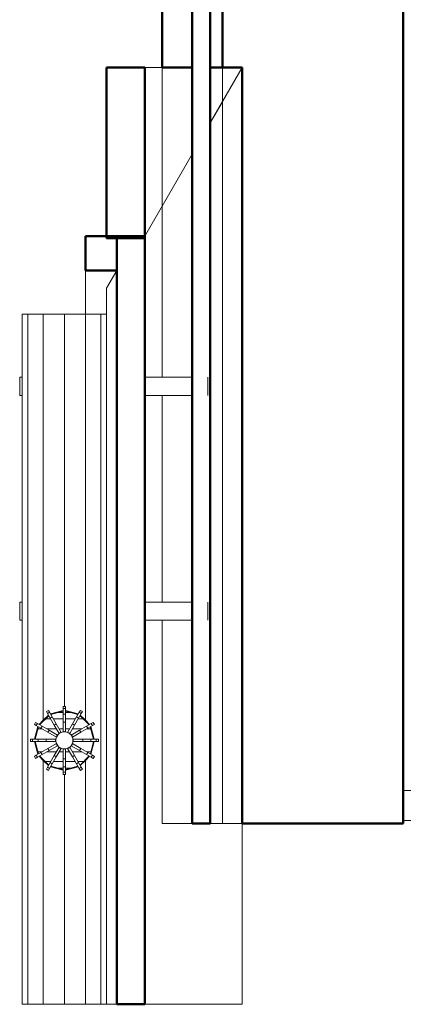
# Model space of a CAD drawing. Header units: millimetres. Extents: x -121 to 21826, y 1231 to 39091.
# Tile 2 of 66: x 7510 to 8146, y 28338 to 29972. Entities that reach past the tile are written whole.
import ezdxf

# ---------------------------------------------------------------- set-up
doc = ezdxf.new("R2010")
doc.units = ezdxf.units.MM
for name, color, linetype, lineweight in [('A-PART-____-MCUT', 2, 'Continuous', 50), ('A-PART-____-OTLN', 2, 'Continuous', 20), ('A-ROOF-____-MCUT', 132, 'Continuous', 50), ('A-ROOF-____-OTLN', 132, 'Continuous', 20), ('A-WALL-____-MCUT', 113, 'Continuous', 50), ('A-WALL-____-OTLN', 113, 'Continuous', 20), ('Q-SPCQ-____-OTLN', 91, 'Continuous', 20), ('Ограждение', 7, 'Continuous', 20)]:
    doc.layers.add(name, color=color, linetype=linetype, lineweight=lineweight)

# ---------------------------------------------------------------- blocks, each defined once
blk = doc.blocks.new('Family - V line-612029-В_Этаж 03_Канализация')
at = {"layer": 'A-ROOF-____-MCUT', "color": 9}
for p, q in [((-6905.4, -4091.3), (-6957.4, -4091.3)), ((-6957.4, -4091.3), (-6957.4, -4147.8)), ((-6905.4, -4147.8), (-6905.4, -4091.3)), ((-6957.4, -4147.8), (-6905.4, -4147.8))]:
    blk.add_line(p, q, dxfattribs=at)
at = {"layer": 'A-ROOF-____-OTLN', "color": 253}
for p, q in [((-6957.4, -4147.8), (-6957.4, -4220.7)), ((-6922.4, -4177.4), (-6905.4, -4147.8)), ((-6957.4, -4220.7), (-6922.4, -4220.7))]:
    blk.add_line(p, q, dxfattribs=at)
blk = doc.blocks.new('Family - RT - 006-612030-В_Этаж 03_Канализация')
blk.add_blockref('Family - V line-612029-В_Этаж 03_Канализация', (0, 0))
blk = doc.blocks.new('Family - V line-612032-В_Этаж 03_Канализация')
at = {"layer": 'A-ROOF-____-MCUT', "color": 9}
for p, q in [((-2491.7, -4099.6), (-2537.9, -4099.6)), ((-2537.9, -4099.6), (-2537.9, -5374.1)), ((-2491.7, -5374.1), (-2491.7, -4099.6)), ((-2537.9, -5374.1), (-2491.7, -5374.1))]:
    blk.add_line(p, q, dxfattribs=at)
at = {"layer": 'A-ROOF-____-OTLN', "color": 253}
for p, q in [((-2555, -5374.1), (-2555, -4185.7)), ((-2537.9, -5374.1), (-2555, -5374.1))]:
    blk.add_line(p, q, dxfattribs=at)
blk = doc.blocks.new('Family - RT - 006-612033-В_Этаж 03_Канализация')
blk.add_blockref('Family - V line-612032-В_Этаж 03_Канализация', (0, 0))
blk = doc.blocks.new('Family - V line-612035-В_Этаж 03_Канализация')
at = {"layer": 'A-ROOF-____-MCUT', "color": 9}
for p, q in [((-6869.9, -3811.3), (-6933.1, -3811.3)), ((-6933.1, -3811.3), (-6933.1, -4094.1)), ((-6869.9, -4094.1), (-6869.9, -3811.3)), ((-6933.1, -4094.1), (-6869.9, -4094.1))]:
    blk.add_line(p, q, dxfattribs=at)
blk = doc.blocks.new('Family - RT - 006-612036-В_Этаж 03_Канализация')
blk.add_blockref('Family - V line-612035-В_Этаж 03_Канализация', (0, 0))
blk = doc.blocks.new('Family - V line-612038-В_Этаж 03_Канализация')
at = {"layer": 'A-ROOF-____-OTLN', "color": 253}
for p, q in [((-2413, -3819.6), (-2491.7, -3819.6)), ((-2491.7, -4439.1), (-2491.7, -3819.6)), ((-2413, -4360.6), (-2413, -3819.6)), ((-2383, -4291.9), (-2383, -3819.6)), ((-2330.1, -3819.6), (-2383, -3819.6)), ((-2330.1, -3819.6), (-2383, -3911.3)), ((-2383, -3911.3), (-2330.1, -3819.6)), ((-2330.1, -3819.6), (-2330.1, -3858.8)), ((-2330.1, -3863.8), (-2330.1, -3858.8)), ((-2330.1, -4834.3), (-2330.1, -3863.8)), ((-2491.7, -4099.6), (-2413, -3963.2)), ((-2413, -3963.2), (-2491.7, -4099.6)), ((-2383, -4291.9), (-2383, -5074.1)), ((-2413, -4360.6), (-2413, -5074.1)), ((-2491.7, -4439.1), (-2491.7, -5240.5)), ((-2330.1, -4996.7), (-2330.1, -4834.3)), ((-2330.1, -4834.3), (-2330.1, -4834.3)), ((-2330.1, -5080.9), (-2330.1, -4996.7)), ((-2400, -5074.1), (-2413, -5074.1)), ((-2383, -5074.1), (-2400, -5074.1)), ((-2330.1, -5374.1), (-2330.1, -5080.9)), ((-2491.7, -5240.5), (-2491.7, -5263.8)), ((-2491.7, -5263.8), (-2491.7, -5374.1)), ((-2330.1, -5374.1), (-2491.7, -5374.1)), ((-2491.7, -5374.1), (-2343.8, -5374.1)), ((-2330.1, -5374.1), (-2491.7, -5374.1)), ((-2343.8, -5374.1), (-2330.1, -5374.1))]:
    blk.add_line(p, q, dxfattribs=at)
blk = doc.blocks.new('Family - RT - 006-612039-В_Этаж 03_Канализация')
blk.add_blockref('Family - V line-612038-В_Этаж 03_Канализация', (0, 0))
blk = doc.blocks.new('Прямая форма - V line-612225-В_Этаж 03_Канализация')
at = {"layer": 'Ограждение', "color": 253}
for p, q in [((3986.9, -5), (4036.4, -5)), ((3986.9, -5), (3986.9, -55)), ((3986.9, -55), (4036.4, -55))]:
    blk.add_line(p, q, dxfattribs=at)
blk = doc.blocks.new('Прямая форма - Steel - Stainless-612226-В_Этаж 03_Канализация')
blk.add_blockref('Прямая форма - V line-612225-В_Этаж 03_Канализация', (0, 0))
blk = doc.blocks.new('Прямая форма - RAILING - 004-612237-В_Этаж 03_Канализация')
blk.add_blockref('Прямая форма - Steel - Stainless-612226-В_Этаж 03_Канализация', (0, 0))
blk = doc.blocks.new('Family - V line-612255-В_Этаж 03_Канализация')
at = {"layer": 'A-PART-____-OTLN', "color": 253}
for p, q in [((3986.9, -5), (4036.4, -5)), ((3986.9, -5), (3986.9, -55)), ((3986.9, -55), (4036.4, -55))]:
    blk.add_line(p, q, dxfattribs=at)
blk = doc.blocks.new('Family - Steel - Stainless-612256-В_Этаж 03_Канализация')
blk.add_blockref('Family - V line-612255-В_Этаж 03_Канализация', (0, 0))
blk = doc.blocks.new('Прямая форма - Masonry Block - Structural-612727-В_Этаж 03_Канализация')
at = {"layer": 'A-WALL-____-MCUT', "color": 9}
for p, q in [((10350, 400), (6220, 400)), ((10350, 132.9), (10350, 400)), ((9095.5, 100), (9095.5, 132.9)), ((9095.5, 132.9), (10350, 132.9)), ((6220, 100), (9095.5, 100))]:
    blk.add_line(p, q, dxfattribs=at)
at = {"layer": 'A-WALL-____-OTLN', "color": 253}
for p, q in [((9152.5, 100), (9095.5, 132.9)), ((10350, 132.9), (10350, 100)), ((9152.5, 100), (9095.5, 100)), ((10350, 100), (9152.5, 100))]:
    blk.add_line(p, q, dxfattribs=at)
blk = doc.blocks.new('Прямая форма - Gypsum Plasterboard - Waterproof-612728-В_Этаж 03_Канализация')
at = {"layer": 'A-WALL-____-MCUT', "color": 9}
for p, q in [((9095.5, 50), (6220, 50)), ((9095.5, 0), (9095.5, 50)), ((6220, 0), (9095.5, 0))]:
    blk.add_line(p, q, dxfattribs=at)
at = {"layer": 'A-WALL-____-OTLN', "color": 253}
for p, q in [((9325.7, 0), (9239.1, 50)), ((10350, 50), (10350, 0)), ((9325.7, 0), (9095.5, 0)), ((9609.5, 0), (9325.7, 0)), ((9982.4, 0), (9639.5, 0)), ((10350, 0), (10012.4, 0))]:
    blk.add_line(p, q, dxfattribs=at)
blk = doc.blocks.new('Прямая форма - Concrete - Structural-612729-В_Этаж 03_Канализация')
at = {"layer": 'A-WALL-____-MCUT', "color": 9}
for p, q in [((9095.5, 100), (6220, 100)), ((9095.5, 80), (9095.5, 100)), ((6220, 80), (9095.5, 80))]:
    blk.add_line(p, q, dxfattribs=at)
at = {"layer": 'A-WALL-____-OTLN', "color": 253}
for p, q in [((9152.5, 100), (9095.5, 100)), ((9152.5, 100), (10350, 100)), ((9187.2, 80), (9152.5, 100)), ((10350, 100), (10350, 80))]:
    blk.add_line(p, q, dxfattribs=at)
blk = doc.blocks.new('Прямая форма - Insulation - Thermal Break-612730-В_Этаж 03_Канализация')
at = {"layer": 'A-WALL-____-MCUT', "color": 9}
for p, q in [((10350, 80), (6220, 80)), ((10350, 50), (10350, 80)), ((6220, 50), (10350, 50))]:
    blk.add_line(p, q, dxfattribs=at)
blk = doc.blocks.new('Прямая форма - SW - 004-612731-В_Этаж 03_Канализация')
for name in ['Прямая форма - Masonry Block - Structural-612727-В_Этаж 03_Канализация', 'Прямая форма - Concrete - Structural-612729-В_Этаж 03_Канализация', 'Прямая форма - Insulation - Thermal Break-612730-В_Этаж 03_Канализация', 'Прямая форма - Gypsum Plasterboard - Waterproof-612728-В_Этаж 03_Канализация']:
    blk.add_blockref(name, (0, 0))
blk = doc.blocks.new('Family - Masonry Block - Structural-612733-В_Этаж 03_Канализация')
at = {"layer": 'A-PART-____-MCUT', "color": 9}
for p, q in [((10350, 400), (6220, 400)), ((10350, 132.9), (10350, 400)), ((9095.5, 100), (9095.5, 132.9)), ((9095.5, 132.9), (10350, 132.9)), ((6220, 100), (9095.5, 100))]:
    blk.add_line(p, q, dxfattribs=at)
at = {"layer": 'A-PART-____-OTLN', "color": 253}
for p, q in [((9152.5, 100), (9095.5, 132.9)), ((10350, 132.9), (10350, 100)), ((9152.5, 100), (9095.5, 100)), ((10350, 100), (9152.5, 100))]:
    blk.add_line(p, q, dxfattribs=at)
blk = doc.blocks.new('Family - Gypsum Plasterboard - Waterproof-612737-В_Этаж 03_Канализация')
at = {"layer": 'A-PART-____-MCUT', "color": 9}
for p, q in [((9095.5, 50), (6220, 50)), ((9095.5, 0), (9095.5, 50)), ((6220, 0), (9095.5, 0))]:
    blk.add_line(p, q, dxfattribs=at)
at = {"layer": 'A-PART-____-OTLN', "color": 253}
for p, q in [((9325.7, 0), (9239.1, 50)), ((10350, 50), (10350, 0)), ((9325.7, 0), (9095.5, 0)), ((9609.5, 0), (9325.7, 0)), ((9982.4, 0), (9639.5, 0)), ((10350, 0), (10012.4, 0))]:
    blk.add_line(p, q, dxfattribs=at)
blk = doc.blocks.new('Family - Concrete - Structural-612739-В_Этаж 03_Канализация')
at = {"layer": 'A-PART-____-MCUT', "color": 9}
for p, q in [((9095.5, 100), (6220, 100)), ((9095.5, 80), (9095.5, 100)), ((6220, 80), (9095.5, 80))]:
    blk.add_line(p, q, dxfattribs=at)
at = {"layer": 'A-PART-____-OTLN', "color": 253}
for p, q in [((9152.5, 100), (9095.5, 100)), ((9152.5, 100), (10350, 100)), ((9187.2, 80), (9152.5, 100)), ((10350, 100), (10350, 80))]:
    blk.add_line(p, q, dxfattribs=at)
blk = doc.blocks.new('Family - Insulation - Thermal Break-612741-В_Этаж 03_Канализация')
at = {"layer": 'A-PART-____-MCUT', "color": 9}
for p, q in [((10350, 80), (6220, 80)), ((10350, 50), (10350, 80)), ((6220, 50), (10350, 50))]:
    blk.add_line(p, q, dxfattribs=at)
blk = doc.blocks.new('Прямая форма - V line-612858-В_Этаж 03_Канализация')
at = {"layer": 'Q-SPCQ-____-OTLN', "color": 253}
for p, q in [((-26.2, -81.5), (-28.1, -82.7)), ((-28.1, -82.7), (-26.2, -81.5)), ((-19.1, -85.9), (-19.1, -78.1)), ((19.1, -85.9), (19.1, -78.1)), ((28.1, -82.7), (26.2, -81.5)), ((26.2, -81.5), (28.1, -82.7)), ((-40.2, -94.9), (-41.5, -96.7)), ((-41.5, -96.7), (-40.2, -94.9)), ((-35.4, -100.3), (-35.4, -90)), ((-19.1, -109.6), (-19.1, -93.7)), ((19.1, -109.6), (19.1, -93.7)), ((35.4, -100.3), (35.4, -90)), ((41.5, -96.7), (40.2, -94.9)), ((40.2, -94.9), (41.5, -96.7)), ((-46.2, -121), (-46.2, -108.7)), ((-35.4, -121), (-35.4, -104.8)), ((-19.1, -121), (-19.1, -114.2)), ((19.1, -121), (19.1, -114.2)), ((35.4, -121), (35.4, -104.8)), ((46.2, -121), (46.2, -108.7)), ((-46.2, -137), (-46.2, -124.9)), ((-35.4, -141.1), (-35.4, -124.9)), ((-19.1, -131.7), (-19.1, -124.9)), ((19.1, -131.7), (19.1, -124.9)), ((35.4, -141.1), (35.4, -124.9)), ((46.2, -137), (46.2, -124.9)), ((-35.4, -155.9), (-35.4, -145.6)), ((-19.1, -152.2), (-19.1, -136.2)), ((19.1, -152.2), (19.1, -136.2)), ((35.4, -155.9), (35.4, -145.6)), ((-41.5, -149.1), (-40.2, -151)), ((-40.2, -151), (-41.5, -149.1)), ((-28.1, -163.1), (-26.2, -164.4)), ((-26.2, -164.4), (-28.1, -163.1)), ((-19.1, -167.8), (-19.1, -160)), ((19.1, -167.8), (19.1, -160)), ((26.2, -164.4), (28.1, -163.1)), ((28.1, -163.1), (26.2, -164.4)), ((40.2, -151), (41.5, -149.1)), ((41.5, -149.1), (40.2, -151))]:
    blk.add_line(p, q, dxfattribs=at)
blk = doc.blocks.new('Прямая форма - FU - 047-612859-В_Этаж 03_Канализация')
blk.add_blockref('Прямая форма - V line-612858-В_Этаж 03_Канализация', (0, 0))
blk = doc.blocks.new('Прямая форма - V line-613098-В_Этаж 03_Канализация')
at = {"layer": 'Q-SPCQ-____-OTLN', "color": 253}
for p, q in [((-1010.5, 237.8), (-1040.5, 237.8)), ((-637.6, 237.8), (-667.6, 237.8)), ((-1040.5, 133.3), (-1040.5, 212)), ((-1010.5, 212), (-1010.5, 133.3)), ((-667.6, 133.2), (-667.6, 212)), ((-637.6, 212), (-637.6, 133.2)), ((0, 70), (0, 60.6)), ((0, -70), (0, 70)), ((0, 70), (0, 60.6)), ((-1145.1, 60.6), (0, 60.6)), ((-467.9, 47.8), (-464.5, 49.8)), ((-464.5, 49.8), (-467.9, 47.8)), ((-462.7, 46.6), (-464.5, 49.8)), ((-440, 49.5), (-461.1, 43.8)), ((-461.1, 43.8), (-440, 49.5)), ((-440, 56.4), (-436.1, 56.4)), ((-440, 56.4), (-440, 52.7)), ((-436.1, 56.4), (-440, 56.4)), ((-440, 56.4), (-436.1, 56.4)), ((-440, 56.4), (-440, 52.7)), ((-436.1, 56.4), (-440, 56.4)), ((-440, 52.7), (-440, 43.7)), ((-436.1, 52.7), (-440, 52.7)), ((-440, 52.7), (-440, 43.7)), ((-436.1, 52.7), (-440, 52.7)), ((-440, 52.7), (-436.1, 52.7)), ((-440, 52.7), (-436.1, 52.7)), ((-436.1, 52.7), (-436.1, 56.4)), ((-436.1, 52.7), (-436.1, 56.4)), ((-436.1, 43.7), (-436.1, 52.7)), ((-436.1, 43.7), (-436.1, 52.7)), ((-415, 43.8), (-436.1, 49.5)), ((-436.1, 49.5), (-415, 43.8)), ((-411.5, 49.8), (-413.4, 46.6)), ((-411.5, 49.8), (-408.1, 47.8)), ((-408.1, 47.8), (-411.5, 49.8)), ((0, 60.6), (0, 35)), ((0, 60.6), (0, 35)), ((-1145.1, -70), (-1145.1, 35.1)), ((-471.3, 35), (-1145.1, 35)), ((-1145.1, 0), (-1145.1, 35)), ((-1145.1, 35), (-1145.1, 0)), ((-471.3, 35), (-479.9, 26.4)), ((-479.9, 26.4), (-471.3, 35)), ((-464, 41), (-479, 25.9)), ((-479, 25.9), (-464, 41)), ((-464.5, 41.9), (-471.3, 35)), ((-471.3, 35), (-464.5, 41.9)), ((-467.9, 47.8), (-466.1, 44.6)), ((-462.7, 46.6), (-466.1, 44.6)), ((-466.1, 44.6), (-462.7, 46.6)), ((-466.1, 44.6), (-461.6, 36.9)), ((-458.2, 38.8), (-462.7, 46.6)), ((-461.6, 36.9), (-458.2, 38.8)), ((-458.2, 38.8), (-461.6, 36.9)), ((-461.6, 36.9), (-454.9, 25.3)), ((-440, 48.5), (-460.6, 43)), ((-460.6, 43), (-440, 48.5)), ((-451.5, 27.3), (-458.2, 38.8)), ((-440, 43.7), (-440, 30.4)), ((-436.1, 43.7), (-440, 43.7)), ((-440, 43.7), (-436.1, 43.7)), ((-440, 43.7), (-436.1, 43.7)), ((-440, 43.7), (-440, 30.4)), ((-436.1, 43.7), (-440, 43.7)), ((-415.9, 43.1), (-436.1, 48.5)), ((-436.1, 48.5), (-415.9, 43.1)), ((-436.1, 30.4), (-436.1, 43.7)), ((-436.1, 30.4), (-436.1, 43.7)), ((-417.9, 38.8), (-424.5, 27.3)), ((-421.1, 25.3), (-414.5, 36.9)), ((-413.4, 46.6), (-417.9, 38.8)), ((-417.9, 38.8), (-414.5, 36.9)), ((-414.5, 36.9), (-417.9, 38.8)), ((-414.5, 36.9), (-410, 44.6)), ((-410, 44.6), (-413.4, 46.6)), ((-413.4, 46.6), (-410, 44.6)), ((-397, 25.9), (-412.1, 41)), ((-412.1, 41), (-397, 25.9)), ((-404.7, 35), (-411.6, 41.9)), ((-411.6, 41.9), (-404.7, 35)), ((-410, 44.6), (-408.1, 47.8)), ((0, 35), (-404.7, 35)), ((-396.2, 26.4), (-404.7, 35)), ((-404.7, 35), (-396.2, 26.4)), ((0, 35), (0, 0)), ((0, 35), (0, 0)), ((-485.9, 29.9), (-487.8, 26.5)), ((-487.8, 26.5), (-485.9, 29.9)), ((-487.8, 26.5), (-484.6, 24.6)), ((-481.9, 23), (-487.5, 2)), ((-487.5, 2), (-481.9, 23)), ((-481, 22.5), (-486.5, 2)), ((-486.5, 2), (-481, 22.5)), ((-482.7, 28), (-485.9, 29.9)), ((-484.6, 24.6), (-482.7, 28)), ((-482.7, 28), (-484.6, 24.6)), ((-484.6, 24.6), (-476.9, 20.2)), ((-474.9, 23.6), (-482.7, 28)), ((-474.9, 23.6), (-476.9, 20.2)), ((-476.9, 20.2), (-474.9, 23.6)), ((-476.9, 20.2), (-465.3, 13.5)), ((-463.4, 16.9), (-474.9, 23.6)), ((-463.4, 16.9), (-465.3, 13.5)), ((-465.3, 13.5), (-463.4, 16.9)), ((-449.3, 8.8), (-463.4, 16.9)), ((-451.5, 27.3), (-454.9, 25.3)), ((-454.9, 25.3), (-451.5, 27.3)), ((-454.9, 25.3), (-446.8, 11.3)), ((-443.4, 13.2), (-451.5, 27.3)), ((-440, 30.4), (-436.1, 30.4)), ((-440, 30.4), (-440, 14.2)), ((-436.1, 30.4), (-440, 30.4)), ((-440, 30.4), (-436.1, 30.4)), ((-440, 30.4), (-440, 14.2)), ((-436.1, 30.4), (-440, 30.4)), ((-436.1, 14.2), (-436.1, 30.4)), ((-436.1, 14.2), (-436.1, 30.4)), ((-424.5, 27.3), (-432.6, 13.2)), ((-429.2, 11.3), (-421.1, 25.3)), ((-412.7, 16.9), (-426.7, 8.8)), ((-421.1, 25.3), (-424.5, 27.3)), ((-424.5, 27.3), (-421.1, 25.3)), ((-401.1, 23.6), (-412.7, 16.9)), ((-410.7, 13.5), (-412.7, 16.9)), ((-412.7, 16.9), (-410.7, 13.5)), ((-410.7, 13.5), (-399.2, 20.2)), ((-393.4, 28), (-401.1, 23.6)), ((-401.1, 23.6), (-399.2, 20.2)), ((-399.2, 20.2), (-401.1, 23.6)), ((-399.2, 20.2), (-391.4, 24.6)), ((-389.6, 2), (-395.1, 22.5)), ((-395.1, 22.5), (-389.6, 2)), ((-388.6, 2), (-394.2, 23)), ((-394.2, 23), (-388.6, 2)), ((-390.2, 29.9), (-393.4, 28)), ((-391.4, 24.6), (-393.4, 28)), ((-393.4, 28), (-391.4, 24.6)), ((-391.4, 24.6), (-388.2, 26.5)), ((-388.2, 26.5), (-390.2, 29.9)), ((-390.2, 29.9), (-388.2, 26.5)), ((-494.4, 0), (-1145.1, 0)), ((-1145.1, -35), (-1145.1, 0)), ((-1145.1, 0), (-1145.1, -35)), ((-494.4, -2), (-494.4, 2)), ((-490.7, 2), (-494.4, 2)), ((-494.4, 2), (-494.4, -2)), ((-481.7, 2), (-490.7, 2)), ((-490.7, 2), (-490.7, -2)), ((-490.7, -2), (-490.7, 2)), ((-468.4, 2), (-481.7, 2)), ((-481.7, 2), (-481.7, -2)), ((-481.7, -2), (-481.7, 2)), ((-468.4, -2), (-468.4, 2)), ((-452.2, 2), (-468.4, 2)), ((-468.4, 2), (-468.4, -2)), ((-465.3, 13.5), (-451.3, 5.4)), ((-452.7, 0), (-450.7, 7.3)), ((-450.7, -7.3), (-452.7, 0)), ((-452, -2), (-452, 2)), ((-451.1, 5.3), (-449.2, 8.7)), ((-450.7, 7.3), (-445.4, 12.7)), ((-446.7, 11.1), (-443.3, 13.1)), ((-445.4, 12.7), (-438, 14.7)), ((-440, 14), (-436.1, 14)), ((-440, 14), (-436.1, 14)), ((-438, 14.7), (-430.7, 12.7)), ((-432.7, 13.1), (-429.3, 11.1)), ((-430.7, 12.7), (-425.3, 7.3)), ((-426.9, 8.7), (-424.9, 5.3)), ((-425.3, 7.3), (-423.3, 0)), ((-423.3, 0), (-425.3, -7.3)), ((-424.8, 5.4), (-410.7, 13.5)), ((-424, 2), (-424, -2)), ((-407.6, 2), (-423.9, 2)), ((-394.3, 2), (-407.6, 2)), ((-407.6, 2), (-407.6, -2)), ((-407.6, -2), (-407.6, 2)), ((-394.3, -2), (-394.3, 2)), ((-385.3, 2), (-394.3, 2)), ((-394.3, 2), (-394.3, -2)), ((-381.6, 2), (-385.3, 2)), ((-385.3, 2), (-385.3, -2)), ((-385.3, -2), (-385.3, 2)), ((-381.6, 2), (-381.6, -2)), ((-381.6, -2), (-381.6, 2)), ((0, 0), (-381.6, 0)), ((0, 0), (0, -35)), ((0, 0), (0, -35)), ((-494.4, -2), (-490.7, -2)), ((-490.7, -2), (-481.7, -2)), ((-487.5, -2), (-481.9, -23)), ((-481.9, -23), (-487.5, -2)), ((-486.5, -2), (-481, -22.5)), ((-481, -22.5), (-486.5, -2)), ((-481.7, -2), (-468.4, -2)), ((-465.3, -13.5), (-476.9, -20.2)), ((-468.4, -2), (-452.2, -2)), ((-451.3, -5.4), (-465.3, -13.5)), ((-463.4, -16.9), (-465.3, -13.5)), ((-465.3, -13.5), (-463.4, -16.9)), ((-463.4, -16.9), (-449.3, -8.8)), ((-446.8, -11.3), (-454.9, -25.3)), ((-451.5, -27.3), (-443.4, -13.2)), ((-449.2, -8.7), (-451.1, -5.3)), ((-445.4, -12.7), (-450.7, -7.3)), ((-443.3, -13.1), (-446.7, -11.1)), ((-438, -14.7), (-445.4, -12.7)), ((-436.1, -14), (-440, -14)), ((-440, -14), (-440, -14)), ((-440, -14.2), (-440, -30.4)), ((-430.7, -12.7), (-438, -14.7)), ((-436.1, -14), (-436.1, -14)), ((-436.1, -30.4), (-436.1, -14.2)), ((-429.3, -11.1), (-432.7, -13.1)), ((-432.6, -13.2), (-424.5, -27.3)), ((-425.3, -7.3), (-430.7, -12.7)), ((-421.1, -25.3), (-429.2, -11.3)), ((-424.9, -5.3), (-426.9, -8.7)), ((-426.7, -8.8), (-412.7, -16.9)), ((-410.7, -13.5), (-424.8, -5.4)), ((-423.9, -2), (-407.6, -2)), ((-410.7, -13.5), (-412.7, -16.9)), ((-412.7, -16.9), (-410.7, -13.5)), ((-399.2, -20.2), (-410.7, -13.5)), ((-407.6, -2), (-394.3, -2)), ((-395.1, -22.5), (-389.6, -2)), ((-389.6, -2), (-395.1, -22.5)), ((-394.3, -2), (-385.3, -2)), ((-394.2, -23), (-388.6, -2)), ((-388.6, -2), (-394.2, -23)), ((-385.3, -2), (-381.6, -2)), ((-484.6, -24.6), (-487.8, -26.5)), ((-487.8, -26.5), (-485.9, -29.9)), ((-485.9, -29.9), (-487.8, -26.5)), ((-485.9, -29.9), (-482.7, -28)), ((-476.9, -20.2), (-484.6, -24.6)), ((-484.6, -24.6), (-482.7, -28)), ((-482.7, -28), (-484.6, -24.6)), ((-482.7, -28), (-474.9, -23.6)), ((-479.9, -26.4), (-471.3, -35)), ((-471.3, -35), (-479.9, -26.4)), ((-479, -25.9), (-464, -41)), ((-464, -41), (-479, -25.9)), ((-474.9, -23.6), (-476.9, -20.2)), ((-476.9, -20.2), (-474.9, -23.6)), ((-474.9, -23.6), (-463.4, -16.9)), ((-454.9, -25.3), (-461.6, -36.9)), ((-458.2, -38.8), (-451.5, -27.3)), ((-454.9, -25.3), (-451.5, -27.3)), ((-451.5, -27.3), (-454.9, -25.3)), ((-440, -30.4), (-436.1, -30.4)), ((-436.1, -30.4), (-440, -30.4)), ((-440, -30.4), (-440, -43.7)), ((-436.1, -43.7), (-436.1, -30.4)), ((-424.5, -27.3), (-421.1, -25.3)), ((-421.1, -25.3), (-424.5, -27.3)), ((-424.5, -27.3), (-417.9, -38.8)), ((-414.5, -36.9), (-421.1, -25.3)), ((-412.7, -16.9), (-401.1, -23.6)), ((-412.1, -41), (-397, -25.9)), ((-397, -25.9), (-412.1, -41)), ((-404.7, -35), (-396.2, -26.4)), ((-396.2, -26.4), (-404.7, -35)), ((-401.1, -23.6), (-399.2, -20.2)), ((-399.2, -20.2), (-401.1, -23.6)), ((-401.1, -23.6), (-393.4, -28)), ((-391.4, -24.6), (-399.2, -20.2)), ((-391.4, -24.6), (-393.4, -28)), ((-393.4, -28), (-391.4, -24.6)), ((-393.4, -28), (-390.2, -29.9)), ((-388.2, -26.5), (-391.4, -24.6)), ((-390.2, -29.9), (-388.2, -26.5)), ((-388.2, -26.5), (-390.2, -29.9)), ((-471.3, -35), (-1145.1, -35)), ((-1145.1, -60.6), (-1145.1, -35)), ((-1145.1, -35), (-1145.1, -60.6)), ((-471.3, -35), (-464.5, -41.9)), ((-464.5, -41.9), (-471.3, -35)), ((-466.1, -44.6), (-467.9, -47.8)), ((-464.5, -49.8), (-467.9, -47.8)), ((-467.9, -47.8), (-464.5, -49.8)), ((-461.6, -36.9), (-466.1, -44.6)), ((-466.1, -44.6), (-462.7, -46.6)), ((-462.7, -46.6), (-466.1, -44.6)), ((-464.5, -49.8), (-462.7, -46.6)), ((-462.7, -46.6), (-458.2, -38.8)), ((-458.2, -38.8), (-461.6, -36.9)), ((-461.6, -36.9), (-458.2, -38.8)), ((-461.1, -43.8), (-440, -49.5)), ((-440, -49.5), (-461.1, -43.8)), ((-460.6, -43), (-440, -48.5)), ((-440, -48.5), (-460.6, -43)), ((-440, -43.7), (-436.1, -43.7)), ((-436.1, -43.7), (-440, -43.7)), ((-440, -43.7), (-440, -52.7)), ((-436.1, -48.5), (-415.9, -43.1)), ((-415.9, -43.1), (-436.1, -48.5)), ((-436.1, -52.7), (-436.1, -43.7)), ((-436.1, -49.5), (-415, -43.8)), ((-415, -43.8), (-436.1, -49.5)), ((-417.9, -38.8), (-414.5, -36.9)), ((-414.5, -36.9), (-417.9, -38.8)), ((-417.9, -38.8), (-413.4, -46.6)), ((-410, -44.6), (-414.5, -36.9)), ((-413.4, -46.6), (-410, -44.6)), ((-410, -44.6), (-413.4, -46.6)), ((-413.4, -46.6), (-411.5, -49.8)), ((-411.6, -41.9), (-404.7, -35)), ((-404.7, -35), (-411.6, -41.9)), ((-408.1, -47.8), (-411.5, -49.8)), ((-411.5, -49.8), (-408.1, -47.8)), ((-408.1, -47.8), (-410, -44.6)), ((0, -35), (-404.7, -35)), ((0, -35), (0, -60.6)), ((0, -35), (0, -60.6)), ((0, -60.6), (-1145.1, -60.6)), ((-1145.1, -70), (-1145.1, -60.6)), ((-1145.1, -60.6), (-1145.1, -70)), ((-436.1, -52.7), (-440, -52.7)), ((-440, -52.7), (-440, -56.4)), ((-440, -52.7), (-436.1, -52.7)), ((-440, -56.4), (-436.1, -56.4)), ((-436.1, -56.4), (-440, -56.4)), ((-436.1, -56.4), (-436.1, -52.7)), ((0, -60.6), (0, -70)), ((0, -60.6), (0, -70)), ((0, -70), (-1145.1, -70)), ((-1040.5, -70), (-1040.5, -74)), ((-1040.5, -74), (-1010.5, -74)), ((-1010.5, -74), (-1010.5, -70)), ((-667.6, -70), (-667.6, -74)), ((-667.6, -74), (-637.6, -74)), ((-637.6, -74), (-637.6, -70))]:
    blk.add_line(p, q, dxfattribs=at)
blk = doc.blocks.new('Прямая форма - FU - 047-613099-В_Этаж 03_Канализация')
blk.add_blockref('Прямая форма - V line-613098-В_Этаж 03_Канализация', (0, 0))
blk = doc.blocks.new('Прямая форма - V line-613272-В_Этаж 03_Канализация')
at = {"layer": 'Q-SPCQ-____-OTLN', "color": 253}
for p, q in [((-1010.5, 237.8), (-1040.5, 237.8)), ((-637.6, 237.8), (-667.6, 237.8)), ((-1040.5, 133.3), (-1040.5, 212)), ((-1010.5, 212), (-1010.5, 133.3)), ((-667.6, 133.2), (-667.6, 212)), ((-637.6, 212), (-637.6, 133.2)), ((0, -70), (0, 70)), ((0, 70), (0, 60.6)), ((0, 70), (0, 60.6)), ((-1145.1, 60.6), (0, 60.6)), ((-467.9, 47.8), (-464.5, 49.8)), ((-464.5, 49.8), (-467.9, 47.8)), ((-462.7, 46.6), (-464.5, 49.8)), ((-461.1, 43.8), (-440, 49.5)), ((-440, 49.5), (-461.1, 43.8)), ((-440, 56.4), (-436.1, 56.4)), ((-440, 56.4), (-440, 52.7)), ((-436.1, 56.4), (-440, 56.4)), ((-440, 56.4), (-440, 52.7)), ((-436.1, 56.4), (-440, 56.4)), ((-440, 56.4), (-436.1, 56.4)), ((-440, 52.7), (-440, 43.7)), ((-436.1, 52.7), (-440, 52.7)), ((-440, 52.7), (-436.1, 52.7)), ((-440, 52.7), (-436.1, 52.7)), ((-440, 52.7), (-440, 43.7)), ((-436.1, 52.7), (-440, 52.7)), ((-436.1, 52.7), (-436.1, 56.4)), ((-436.1, 52.7), (-436.1, 56.4)), ((-436.1, 43.7), (-436.1, 52.7)), ((-436.1, 43.7), (-436.1, 52.7)), ((-436.1, 49.5), (-415, 43.8)), ((-415, 43.8), (-436.1, 49.5)), ((-411.5, 49.8), (-413.4, 46.6)), ((-411.5, 49.8), (-408.1, 47.8)), ((-408.1, 47.8), (-411.5, 49.8)), ((0, 60.6), (0, 35)), ((0, 60.6), (0, 35)), ((-1145.1, -70), (-1145.1, 35.1)), ((-1145.1, 35), (-1145.1, 0)), ((-471.3, 35), (-1145.1, 35)), ((-1145.1, 0), (-1145.1, 35)), ((-479.9, 26.4), (-471.3, 35)), ((-471.3, 35), (-479.9, 26.4)), ((-464, 41), (-479, 25.9)), ((-479, 25.9), (-464, 41)), ((-471.3, 35), (-464.5, 41.9)), ((-464.5, 41.9), (-471.3, 35)), ((-467.9, 47.8), (-466.1, 44.6)), ((-466.1, 44.6), (-462.7, 46.6)), ((-462.7, 46.6), (-466.1, 44.6)), ((-466.1, 44.6), (-461.6, 36.9)), ((-458.2, 38.8), (-462.7, 46.6)), ((-458.2, 38.8), (-461.6, 36.9)), ((-461.6, 36.9), (-458.2, 38.8)), ((-461.6, 36.9), (-454.9, 25.3)), ((-440, 48.5), (-460.6, 43)), ((-460.6, 43), (-440, 48.5)), ((-451.5, 27.3), (-458.2, 38.8)), ((-440, 43.7), (-440, 30.4)), ((-436.1, 43.7), (-440, 43.7)), ((-440, 43.7), (-440, 30.4)), ((-436.1, 43.7), (-440, 43.7)), ((-440, 43.7), (-436.1, 43.7)), ((-440, 43.7), (-436.1, 43.7)), ((-415.9, 43.1), (-436.1, 48.5)), ((-436.1, 48.5), (-415.9, 43.1)), ((-436.1, 30.4), (-436.1, 43.7)), ((-436.1, 30.4), (-436.1, 43.7)), ((-417.9, 38.8), (-424.5, 27.3)), ((-421.1, 25.3), (-414.5, 36.9)), ((-413.4, 46.6), (-417.9, 38.8)), ((-414.5, 36.9), (-417.9, 38.8)), ((-417.9, 38.8), (-414.5, 36.9)), ((-414.5, 36.9), (-410, 44.6)), ((-410, 44.6), (-413.4, 46.6)), ((-413.4, 46.6), (-410, 44.6)), ((-397, 25.9), (-412.1, 41)), ((-412.1, 41), (-397, 25.9)), ((-411.6, 41.9), (-404.7, 35)), ((-404.7, 35), (-411.6, 41.9)), ((-410, 44.6), (-408.1, 47.8)), ((-404.7, 35), (-396.2, 26.4)), ((0, 35), (-404.7, 35)), ((-396.2, 26.4), (-404.7, 35)), ((0, 35), (0, 0)), ((0, 35), (0, 0)), ((-487.8, 26.5), (-485.9, 29.9)), ((-485.9, 29.9), (-487.8, 26.5)), ((-487.8, 26.5), (-484.6, 24.6)), ((-487.5, 2), (-481.9, 23)), ((-481.9, 23), (-487.5, 2)), ((-481, 22.5), (-486.5, 2)), ((-486.5, 2), (-481, 22.5)), ((-482.7, 28), (-485.9, 29.9)), ((-482.7, 28), (-484.6, 24.6)), ((-484.6, 24.6), (-482.7, 28)), ((-484.6, 24.6), (-476.9, 20.2)), ((-474.9, 23.6), (-482.7, 28)), ((-474.9, 23.6), (-476.9, 20.2)), ((-476.9, 20.2), (-474.9, 23.6)), ((-476.9, 20.2), (-465.3, 13.5)), ((-463.4, 16.9), (-474.9, 23.6)), ((-465.3, 13.5), (-463.4, 16.9)), ((-463.4, 16.9), (-465.3, 13.5)), ((-449.3, 8.8), (-463.4, 16.9)), ((-451.5, 27.3), (-454.9, 25.3)), ((-454.9, 25.3), (-451.5, 27.3)), ((-454.9, 25.3), (-446.8, 11.3)), ((-443.4, 13.2), (-451.5, 27.3)), ((-440, 30.4), (-436.1, 30.4)), ((-440, 30.4), (-436.1, 30.4)), ((-440, 30.4), (-440, 14.2)), ((-436.1, 30.4), (-440, 30.4)), ((-440, 30.4), (-440, 14.2)), ((-436.1, 30.4), (-440, 30.4)), ((-436.1, 14.2), (-436.1, 30.4)), ((-436.1, 14.2), (-436.1, 30.4)), ((-424.5, 27.3), (-432.6, 13.2)), ((-429.2, 11.3), (-421.1, 25.3)), ((-412.7, 16.9), (-426.7, 8.8)), ((-424.5, 27.3), (-421.1, 25.3)), ((-421.1, 25.3), (-424.5, 27.3)), ((-401.1, 23.6), (-412.7, 16.9)), ((-412.7, 16.9), (-410.7, 13.5)), ((-410.7, 13.5), (-412.7, 16.9)), ((-410.7, 13.5), (-399.2, 20.2)), ((-393.4, 28), (-401.1, 23.6)), ((-399.2, 20.2), (-401.1, 23.6)), ((-401.1, 23.6), (-399.2, 20.2)), ((-399.2, 20.2), (-391.4, 24.6)), ((-389.6, 2), (-395.1, 22.5)), ((-395.1, 22.5), (-389.6, 2)), ((-394.2, 23), (-388.6, 2)), ((-388.6, 2), (-394.2, 23)), ((-390.2, 29.9), (-393.4, 28)), ((-393.4, 28), (-391.4, 24.6)), ((-391.4, 24.6), (-393.4, 28)), ((-391.4, 24.6), (-388.2, 26.5)), ((-390.2, 29.9), (-388.2, 26.5)), ((-388.2, 26.5), (-390.2, 29.9)), ((-1145.1, 0), (-1145.1, -35)), ((-494.4, 0), (-1145.1, 0)), ((-1145.1, -35), (-1145.1, 0)), ((-494.4, -2), (-494.4, 2)), ((-490.7, 2), (-494.4, 2)), ((-494.4, 2), (-494.4, -2)), ((-490.7, -2), (-490.7, 2)), ((-481.7, 2), (-490.7, 2)), ((-490.7, 2), (-490.7, -2)), ((-481.7, -2), (-481.7, 2)), ((-468.4, 2), (-481.7, 2)), ((-481.7, 2), (-481.7, -2)), ((-468.4, -2), (-468.4, 2)), ((-452.2, 2), (-468.4, 2)), ((-468.4, 2), (-468.4, -2)), ((-465.3, 13.5), (-451.3, 5.4)), ((-452.7, 0), (-450.7, 7.3)), ((-450.7, -7.3), (-452.7, 0)), ((-452, -2), (-452, 2)), ((-451.1, 5.3), (-449.2, 8.7)), ((-450.7, 7.3), (-445.4, 12.7)), ((-446.7, 11.1), (-443.3, 13.1)), ((-445.4, 12.7), (-438, 14.7)), ((-440, 14), (-436.1, 14)), ((-440, 14), (-436.1, 14)), ((-438, 14.7), (-430.7, 12.7)), ((-432.7, 13.1), (-429.3, 11.1)), ((-430.7, 12.7), (-425.3, 7.3)), ((-426.9, 8.7), (-424.9, 5.3)), ((-425.3, 7.3), (-423.3, 0)), ((-423.3, 0), (-425.3, -7.3)), ((-424.8, 5.4), (-410.7, 13.5)), ((-424, 2), (-424, -2)), ((-407.6, 2), (-423.9, 2)), ((-394.3, 2), (-407.6, 2)), ((-407.6, 2), (-407.6, -2)), ((-407.6, -2), (-407.6, 2)), ((-394.3, -2), (-394.3, 2)), ((-385.3, 2), (-394.3, 2)), ((-394.3, 2), (-394.3, -2)), ((-381.6, 2), (-385.3, 2)), ((-385.3, 2), (-385.3, -2)), ((-385.3, -2), (-385.3, 2)), ((-381.6, -2), (-381.6, 2)), ((-381.6, 2), (-381.6, -2)), ((0, 0), (-381.6, 0)), ((0, 0), (0, -35)), ((0, 0), (0, -35)), ((-494.4, -2), (-490.7, -2)), ((-490.7, -2), (-481.7, -2)), ((-481.9, -23), (-487.5, -2)), ((-487.5, -2), (-481.9, -23)), ((-486.5, -2), (-481, -22.5)), ((-481, -22.5), (-486.5, -2)), ((-481.7, -2), (-468.4, -2)), ((-465.3, -13.5), (-476.9, -20.2)), ((-468.4, -2), (-452.2, -2)), ((-451.3, -5.4), (-465.3, -13.5)), ((-465.3, -13.5), (-463.4, -16.9)), ((-463.4, -16.9), (-465.3, -13.5)), ((-463.4, -16.9), (-449.3, -8.8)), ((-446.8, -11.3), (-454.9, -25.3)), ((-451.5, -27.3), (-443.4, -13.2)), ((-449.2, -8.7), (-451.1, -5.3)), ((-445.4, -12.7), (-450.7, -7.3)), ((-443.3, -13.1), (-446.7, -11.1)), ((-438, -14.7), (-445.4, -12.7)), ((-436.1, -14), (-440, -14)), ((-440, -14), (-440, -14)), ((-440, -14.2), (-440, -30.4)), ((-430.7, -12.7), (-438, -14.7)), ((-436.1, -14), (-436.1, -14)), ((-436.1, -30.4), (-436.1, -14.2)), ((-429.3, -11.1), (-432.7, -13.1)), ((-432.6, -13.2), (-424.5, -27.3)), ((-425.3, -7.3), (-430.7, -12.7)), ((-421.1, -25.3), (-429.2, -11.3)), ((-424.9, -5.3), (-426.9, -8.7)), ((-426.7, -8.8), (-412.7, -16.9)), ((-410.7, -13.5), (-424.8, -5.4)), ((-423.9, -2), (-407.6, -2)), ((-412.7, -16.9), (-410.7, -13.5)), ((-410.7, -13.5), (-412.7, -16.9)), ((-399.2, -20.2), (-410.7, -13.5)), ((-407.6, -2), (-394.3, -2)), ((-395.1, -22.5), (-389.6, -2)), ((-389.6, -2), (-395.1, -22.5)), ((-394.3, -2), (-385.3, -2)), ((-388.6, -2), (-394.2, -23)), ((-394.2, -23), (-388.6, -2)), ((-385.3, -2), (-381.6, -2)), ((-484.6, -24.6), (-487.8, -26.5)), ((-485.9, -29.9), (-487.8, -26.5)), ((-487.8, -26.5), (-485.9, -29.9)), ((-485.9, -29.9), (-482.7, -28)), ((-476.9, -20.2), (-484.6, -24.6)), ((-484.6, -24.6), (-482.7, -28)), ((-482.7, -28), (-484.6, -24.6)), ((-482.7, -28), (-474.9, -23.6)), ((-471.3, -35), (-479.9, -26.4)), ((-479.9, -26.4), (-471.3, -35)), ((-479, -25.9), (-464, -41)), ((-464, -41), (-479, -25.9)), ((-474.9, -23.6), (-476.9, -20.2)), ((-476.9, -20.2), (-474.9, -23.6)), ((-474.9, -23.6), (-463.4, -16.9)), ((-454.9, -25.3), (-461.6, -36.9)), ((-458.2, -38.8), (-451.5, -27.3)), ((-454.9, -25.3), (-451.5, -27.3)), ((-451.5, -27.3), (-454.9, -25.3)), ((-436.1, -30.4), (-440, -30.4)), ((-440, -30.4), (-440, -43.7)), ((-440, -30.4), (-436.1, -30.4)), ((-436.1, -43.7), (-436.1, -30.4)), ((-421.1, -25.3), (-424.5, -27.3)), ((-424.5, -27.3), (-421.1, -25.3)), ((-424.5, -27.3), (-417.9, -38.8)), ((-414.5, -36.9), (-421.1, -25.3)), ((-412.7, -16.9), (-401.1, -23.6)), ((-412.1, -41), (-397, -25.9)), ((-397, -25.9), (-412.1, -41)), ((-396.2, -26.4), (-404.7, -35)), ((-404.7, -35), (-396.2, -26.4)), ((-399.2, -20.2), (-401.1, -23.6)), ((-401.1, -23.6), (-399.2, -20.2)), ((-401.1, -23.6), (-393.4, -28)), ((-391.4, -24.6), (-399.2, -20.2)), ((-391.4, -24.6), (-393.4, -28)), ((-393.4, -28), (-391.4, -24.6)), ((-393.4, -28), (-390.2, -29.9)), ((-388.2, -26.5), (-391.4, -24.6)), ((-388.2, -26.5), (-390.2, -29.9)), ((-390.2, -29.9), (-388.2, -26.5)), ((-1145.1, -35), (-1145.1, -60.6)), ((-471.3, -35), (-1145.1, -35)), ((-1145.1, -60.6), (-1145.1, -35)), ((-464.5, -41.9), (-471.3, -35)), ((-471.3, -35), (-464.5, -41.9)), ((-466.1, -44.6), (-467.9, -47.8)), ((-467.9, -47.8), (-464.5, -49.8)), ((-464.5, -49.8), (-467.9, -47.8)), ((-461.6, -36.9), (-466.1, -44.6)), ((-462.7, -46.6), (-466.1, -44.6)), ((-466.1, -44.6), (-462.7, -46.6)), ((-464.5, -49.8), (-462.7, -46.6)), ((-462.7, -46.6), (-458.2, -38.8)), ((-458.2, -38.8), (-461.6, -36.9)), ((-461.6, -36.9), (-458.2, -38.8)), ((-440, -49.5), (-461.1, -43.8)), ((-461.1, -43.8), (-440, -49.5)), ((-460.6, -43), (-440, -48.5)), ((-440, -48.5), (-460.6, -43)), ((-440, -43.7), (-436.1, -43.7)), ((-436.1, -43.7), (-440, -43.7)), ((-440, -43.7), (-440, -52.7)), ((-436.1, -48.5), (-415.9, -43.1)), ((-415.9, -43.1), (-436.1, -48.5)), ((-436.1, -52.7), (-436.1, -43.7)), ((-415, -43.8), (-436.1, -49.5)), ((-436.1, -49.5), (-415, -43.8)), ((-417.9, -38.8), (-414.5, -36.9)), ((-414.5, -36.9), (-417.9, -38.8)), ((-417.9, -38.8), (-413.4, -46.6)), ((-410, -44.6), (-414.5, -36.9)), ((-410, -44.6), (-413.4, -46.6)), ((-413.4, -46.6), (-410, -44.6)), ((-413.4, -46.6), (-411.5, -49.8)), ((-404.7, -35), (-411.6, -41.9)), ((-411.6, -41.9), (-404.7, -35)), ((-411.5, -49.8), (-408.1, -47.8)), ((-408.1, -47.8), (-411.5, -49.8)), ((-408.1, -47.8), (-410, -44.6)), ((0, -35), (-404.7, -35)), ((0, -35), (0, -60.6)), ((0, -35), (0, -60.6)), ((-1145.1, -60.6), (-1145.1, -70)), ((0, -60.6), (-1145.1, -60.6)), ((-1145.1, -70), (-1145.1, -60.6)), ((-436.1, -52.7), (-440, -52.7)), ((-440, -52.7), (-440, -56.4)), ((-440, -52.7), (-436.1, -52.7)), ((-440, -56.4), (-436.1, -56.4)), ((-436.1, -56.4), (-440, -56.4)), ((-436.1, -56.4), (-436.1, -52.7)), ((0, -60.6), (0, -70)), ((0, -60.6), (0, -70)), ((0, -70), (-1145.1, -70)), ((-1040.5, -70), (-1040.5, -74)), ((-1040.5, -74), (-1010.5, -74)), ((-1010.5, -74), (-1010.5, -70)), ((-667.6, -70), (-667.6, -74)), ((-667.6, -74), (-637.6, -74)), ((-637.6, -74), (-637.6, -70))]:
    blk.add_line(p, q, dxfattribs=at)
blk = doc.blocks.new('Прямая форма - FU - 047-613273-В_Этаж 03_Канализация')
blk.add_blockref('Прямая форма - V line-613272-В_Этаж 03_Канализация', (0, 0))
blk = doc.blocks.new('V line_ifc_RVT-1-В_Этаж 03_Канализация')
at = {"layer": 'A-PART-____-OTLN', "color": 253, "lineweight": 20}
for name, p, rotation in [('Family - Gypsum Plasterboard - Waterproof-612737-В_Этаж 03_Канализация', (27023.2, 38987.6), 270), ('Family - Insulation - Thermal Break-612741-В_Этаж 03_Канализация', (27023.2, 38987.6), 270), ('Family - Concrete - Structural-612739-В_Этаж 03_Канализация', (27023.2, 38987.6), 270), ('Family - Masonry Block - Structural-612733-В_Этаж 03_Канализация', (27023.2, 38987.6), 270), ('Family - Steel - Stainless-612256-В_Этаж 03_Канализация', (31459.7, 28637.6), 180)]:
    blk.add_blockref(name, p, dxfattribs=dict(at, rotation=rotation))
at = {"layer": 'A-ROOF-____-OTLN', "color": 253, "lineweight": 20}
for name, p in [('Family - RT - 006-612033-В_Этаж 03_Канализация', (29486.2, 33711.7)), ('Family - RT - 006-612039-В_Этаж 03_Канализация', (29486.2, 33711.7)), ('Family - RT - 006-612030-В_Этаж 03_Канализация', (33853.7, 33703.4)), ('Family - RT - 006-612036-В_Этаж 03_Канализация', (33864.4, 33703.4))]:
    blk.add_blockref(name, p, dxfattribs=at)
at = {"layer": 'A-WALL-____-OTLN', "color": 253, "lineweight": 20, "rotation": 270}
blk.add_blockref('Прямая форма - SW - 004-612731-В_Этаж 03_Канализация', (27023.2, 38987.6), dxfattribs=at)
at = {"layer": 'Q-SPCQ-____-OTLN', "color": 253, "lineweight": 20}
for name, p, rotation in [('Прямая форма - FU - 047-613099-В_Этаж 03_Канализация', (26861.3, 28337.6), 270.0008375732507), ('Прямая форма - FU - 047-613273-В_Этаж 03_Канализация', (26861.3, 28337.6), 270.0008375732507), ('Прямая форма - FU - 047-612859-В_Этаж 03_Канализация', (26984.2, 28775.7), 270)]:
    blk.add_blockref(name, p, dxfattribs=dict(at, rotation=rotation))
at = {"layer": 'Ограждение', "color": 253, "lineweight": 20, "rotation": 180}
blk.add_blockref('Прямая форма - RAILING - 004-612237-В_Этаж 03_Канализация', (31459.7, 28637.6), dxfattribs=at)

msp = doc.modelspace()

# ---------------------------------------------------------------- block references
at = {"lineweight": 9}
msp.add_blockref('V line_ifc_RVT-1-В_Этаж 03_Канализация', (-19277.2, 0), dxfattribs=at)

doc.saveas('drawing.dxf')
